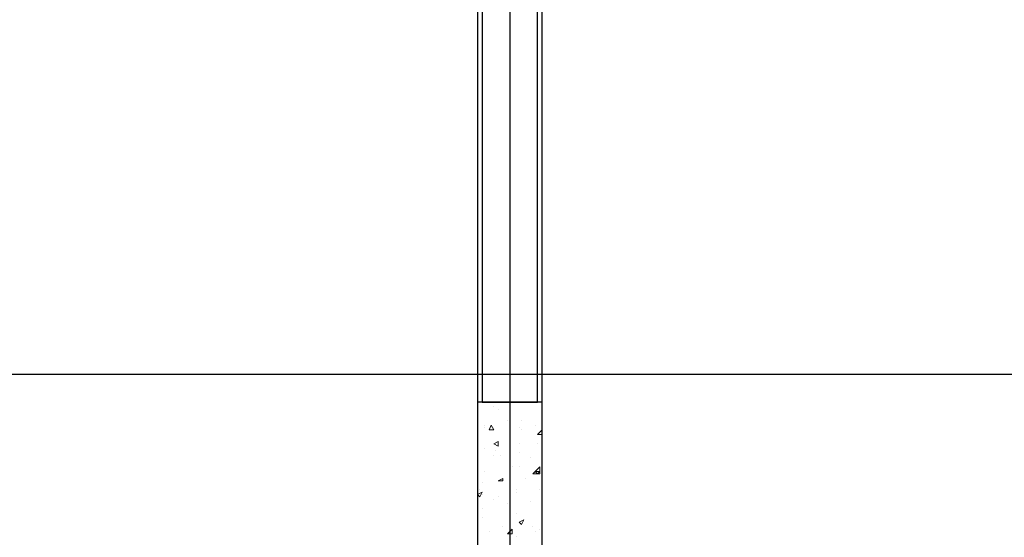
# Model space of a CAD drawing. Header units: millimetres. Extents: x 0 to 420, y 0 to 297.
# Tile 67 of 73: x 266 to 284, y 201 to 210. Entities that reach past the tile are written whole.
import ezdxf

# ---------------------------------------------------------------- set-up
doc = ezdxf.new("R2010")
doc.units = ezdxf.units.MM
doc.layers.add('LINE_000000', color=7, linetype='Continuous')

msp = doc.modelspace()

# ---------------------------------------------------------------- linework, layer by layer
at = {"layer": 'LINE_000000', "lineweight": 25}
for p, q in [((275.082, 246.634), (275.082, 64.304)), ((275.675, 183.473), (275.675, 213.868)), ((311.827, 203.877), (209.211, 203.877))]:
    msp.add_line(p, q, dxfattribs=at)
at = {"layer": 'LINE_000000', "lineweight": 0}
for p, q in [((274.659, 203.369), (274.659, 203.369)), ((275.632, 203.369), (275.632, 203.369)), ((274.786, 203.285), (274.786, 203.285)), ((274.87, 203.242), (274.87, 203.242)), ((274.616, 202.946), (274.616, 202.946)), ((274.701, 202.861), (274.743, 202.946)), ((274.786, 202.861), (274.743, 202.946)), ((275.04, 203.031), (275.04, 203.031)), ((275.294, 203.031), (275.294, 203.031)), ((275.548, 202.946), (275.548, 202.946)), ((274.616, 202.904), (274.616, 202.904)), ((274.701, 202.861), (274.786, 202.861)), ((275.251, 202.904), (275.251, 202.904)), ((275.294, 202.861), (275.294, 202.861)), ((275.59, 202.777), (275.675, 202.861)), ((275.59, 202.777), (275.675, 202.777)), ((275.675, 202.777), (275.675, 202.861)), ((274.786, 202.607), (274.87, 202.65)), ((274.786, 202.607), (274.87, 202.565)), ((274.87, 202.565), (274.87, 202.65)), ((275.251, 202.607), (275.251, 202.607)), ((275.59, 202.607), (275.59, 202.607)), ((274.616, 202.523), (274.616, 202.523)), ((274.786, 202.396), (274.786, 202.396)), ((274.828, 202.48), (274.828, 202.48)), ((274.913, 202.396), (274.913, 202.396)), ((275.251, 202.438), (275.251, 202.438)), ((275.463, 202.353), (275.463, 202.353)), ((274.616, 202.099), (274.616, 202.099)), ((275.124, 202.184), (275.124, 202.184)), ((275.251, 202.184), (275.251, 202.184)), ((275.505, 202.057), (275.632, 202.184)), ((275.548, 202.099), (275.632, 202.099)), ((275.548, 202.099), (275.59, 202.057)), ((275.59, 202.057), (275.632, 202.099)), ((274.574, 201.888), (274.574, 201.888)), ((274.87, 201.93), (274.955, 201.972)), ((274.87, 201.93), (274.955, 201.93)), ((274.913, 201.93), (274.913, 201.93)), ((274.955, 201.93), (274.955, 201.972)), ((275.378, 201.972), (275.378, 201.972)), ((274.489, 201.676), (274.574, 201.718)), ((274.489, 201.676), (274.532, 201.634)), ((274.532, 201.761), (274.532, 201.761)), ((274.532, 201.634), (274.574, 201.718)), ((274.574, 201.676), (274.574, 201.676)), ((275.209, 201.761), (275.209, 201.761)), ((275.209, 201.718), (275.209, 201.718)), ((275.632, 201.761), (275.632, 201.761)), ((274.786, 201.591), (274.786, 201.591)), ((274.87, 201.634), (274.87, 201.634)), ((275.04, 201.507), (275.04, 201.507)), ((275.463, 201.549), (275.463, 201.549)), ((274.574, 201.422), (274.574, 201.422)), ((275.209, 201.337), (275.209, 201.337)), ((274.574, 201.253), (274.574, 201.253)), ((275.251, 201.168), (275.336, 201.21)), ((275.251, 201.168), (275.294, 201.126)), ((275.294, 201.126), (275.336, 201.21)), ((274.701, 200.999), (274.701, 200.999)), ((274.955, 201.083), (274.955, 201.083)), ((275.04, 200.956), (275.124, 201.041)), ((275.04, 200.956), (275.124, 200.956)), ((275.124, 200.956), (275.124, 201.041)), ((275.505, 201.083), (275.505, 201.083)), ((275.548, 200.999), (275.548, 200.999)), ((275.632, 201.041), (275.632, 201.041)), ((275.209, 200.914), (275.209, 200.914))]:
    msp.add_line(p, q, dxfattribs=at)
at = {"layer": 'LINE_000000', "lineweight": 25}
msp.add_lwpolyline([(275.675, 213.868), (274.489, 213.868), (274.489, 183.473)], dxfattribs=at)
for points in [[(274.574, 203.369), (275.59, 203.369), (275.59, 212.64), (274.574, 212.64), (274.574, 203.369)], [(274.489, 199.898), (275.675, 199.898), (275.675, 203.369), (274.489, 203.369), (274.489, 199.898)]]:
    msp.add_lwpolyline(points, close=True, dxfattribs=at)
at = {"layer": 'LINE_000000', "lineweight": 0}
msp.add_lwpolyline([(275.632, 202.184), (275.632, 202.057), (275.505, 202.057)], dxfattribs=at)

doc.saveas('drawing.dxf')
